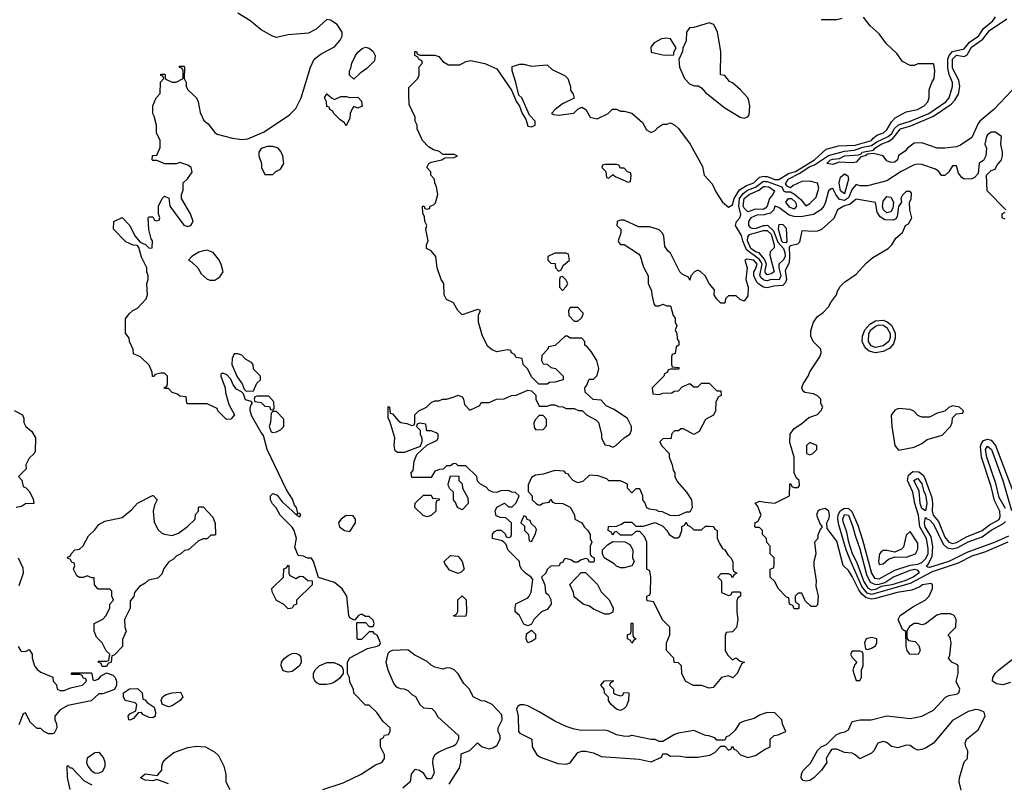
# Model space of a CAD drawing. Header units: inches. Extents: x 2789275 to 2951659, y 860290 to 1033804.
# Tile 209 of 256: x 2916140 to 2921237, y 921962 to 925915. Entities that reach past the tile are written whole.
import ezdxf

# ---------------------------------------------------------------- set-up
doc = ezdxf.new("R2010")
doc.units = ezdxf.units.IN
doc.header["$MEASUREMENT"] = 0
doc.layers.add('C9912', color=7, linetype='Continuous')
doc.layers.add('C9922', color=7, linetype='Continuous')

msp = doc.modelspace()

# ---------------------------------------------------------------- linework, layer by layer
at = {"layer": 'C9912', "color": 2}
for points, elevation in [([(2917710, 921930.4), (2917814.9, 921965.1), (2917908.7, 922010), (2917982.7, 922057.3), (2918015.3, 922070), (2918028, 922090), (2918028, 922110), (2918008, 922150), (2918008, 922190), (2918022, 922198), (2918028.4, 922211.6), (2918050, 922214), (2918058, 922230), (2918058, 922250), (2918021.2, 922281.2), (2917988.4, 922328.4), (2917950, 922366), (2917930, 922366), (2917870, 922428), (2917868.7, 922450), (2917850, 922486), (2917848, 922510), (2917838, 922530), (2917838, 922590), (2917848.9, 922611.1), (2917940.4, 922659.6), (2917990, 922671.3), (2918002, 922678), (2918008.7, 922690), (2917990, 922728.7), (2917976.4, 922736.4), (2917970, 922746), (2917950, 922746), (2917910, 922706), (2917890, 922706), (2917888, 922710), (2917886, 922794), (2917930, 922794), (2917950, 922774), (2917970, 922774), (2917975.3, 922790), (2917970, 922806), (2917950, 922826), (2917930, 922826), (2917910, 922838), (2917894, 922830), (2917874, 922806), (2917850, 922818), (2917844, 922830), (2917833.2, 922930), (2917810, 922968.7), (2917770, 923002), (2917687.3, 923027.3), (2917662, 923110), (2917650, 923128), (2917630, 923128), (2917610, 923138), (2917582, 923142), (2917564.7, 923184.7), (2917573.2, 923230), (2917561.2, 923270), (2917550, 923288.7), (2917488, 923350), (2917468.4, 923388.4), (2917448.7, 923408.7), (2917438, 923430), (2917438, 923450), (2917450, 923462), (2917473.7, 923453.7), (2917499.8, 923419.8), (2917550, 923372), (2917570, 923354), (2917578, 923358), (2917574, 923350), (2917590, 923342), (2917595.3, 923350), (2917590, 923358), (2917580.4, 923360.4), (2917573.2, 923390), (2917562.7, 923402.7), (2917553.1, 923433.1), (2917522, 923482), (2917421.2, 923690), (2917403.1, 923763.1), (2917390, 923778), (2917342.5, 923862.5), (2917333.2, 923890), (2917334, 923906), (2917338, 923922), (2917346, 923930), (2917338, 923938), (2917310, 923948), (2917298, 923978), (2917288.7, 923988.7), (2917262, 924002), (2917244.7, 924024.7), (2917234, 924054), (2917210, 924078), (2917190, 924086), (2917182, 924078), (2917182, 924070), (2917204.7, 924010), (2917205.4, 923985.4), (2917223.6, 923923.6), (2917252, 923870), (2917232.7, 923847.3), (2917210, 923846), (2917166, 923890), (2917162, 923902), (2917110, 923926), (2917010, 923926), (2917006, 923930), (2917002, 923962), (2916970, 923966), (2916956.4, 923976.4), (2916930, 923986), (2916910, 924006), (2916890, 924006), (2916888, 924010), (2916902, 924018), (2916906, 924030), (2916906, 924070), (2916890, 924086), (2916870, 924086), (2916842, 924078), (2916832.7, 924067.3), (2916827.3, 924067.3), (2916826, 924090), (2916810, 924126), (2916766, 924170), (2916730, 924186), (2916727.3, 924207.3), (2916708.4, 924248.4), (2916707.3, 924267.3), (2916687.3, 924292.7), (2916687.3, 924367.3), (2916707.3, 924392.7), (2916726, 924410), (2916750, 924422), (2916795.3, 924470), (2916802, 924490), (2916798, 924550), (2916806, 924570), (2916806, 924590), (2916798, 924610), (2916798, 924630), (2916770, 924686), (2916756.4, 924736.4), (2916750, 924746), (2916728.4, 924748.4), (2916690, 924766), (2916626, 924830), (2916628, 924870), (2916670, 924891), (2916710.5, 924850.5), (2916736.9, 924796.9), (2916763.6, 924763.6), (2916791.3, 924751.3), (2916810, 924732), (2916826, 924734), (2916828, 924770), (2916821.2, 924781.2), (2916809.1, 924829.1), (2916806, 924890), (2916810, 924894), (2916830, 924894), (2916838, 924878), (2916850, 924874), (2916862, 924878), (2916866, 924890), (2916858, 924910), (2916858, 924950), (2916878, 924990), (2916890, 925002), (2916911.6, 924991.6), (2916918, 924950), (2916990, 924851.3), (2917010, 924844.7), (2917026, 924850), (2917039, 924870), (2917024, 924910), (2916978, 924990), (2916978, 925010), (2916987.3, 925032.7), (2916986, 925070), (2917008.4, 925091.6), (2917033.6, 925126.4), (2917028, 925150), (2917010, 925162), (2916970, 925175.3), (2916950, 925168.7), (2916891.6, 925168.4), (2916850, 925186), (2916830, 925186), (2916826, 925190), (2916827.3, 925212.7), (2916850, 925214), (2916867.3, 925252.7), (2916868, 925290), (2916848, 925330), (2916848, 925370), (2916836.4, 925416.4), (2916828.7, 925430), (2916828.7, 925470), (2916846, 925510), (2916867.3, 925532.7), (2916868.9, 925591.1), (2916886, 925610), (2916882, 925622), (2916870, 925626), (2916870, 925634), (2916890, 925634), (2916894, 925630), (2916894, 925610), (2916903.6, 925603.6), (2916930, 925592), (2916950, 925592), (2916986, 925610), (2916986, 925650), (2916982, 925662), (2916966, 925670), (2916970, 925674), (2916990, 925674), (2916994, 925670), (2916992, 925610), (2917002, 925590), (2917002, 925570), (2917012, 925550), (2917056, 925510), (2917064.7, 925490), (2917074.4, 925434.4), (2917093.7, 925393.7), (2917115.9, 925375.9), (2917150.6, 925330.6), (2917163, 925323), (2917242.3, 925302.3), (2917290, 925295.5), (2917322, 925298), (2917405.6, 925334.4), (2917536.6, 925423.4), (2917570, 925456), (2917597, 925510), (2917645.2, 925670), (2917665.2, 925710), (2917701.2, 925738.8), (2917770, 925774.8), (2917799, 925810), (2917809, 925830), (2917809, 925850), (2917784, 925890), (2917750, 925912.7), (2917730, 925916), (2917674.4, 925865.6), (2917634.9, 925845.1), (2917530, 925836), (2917470, 925822.7), (2917449.5, 925829.5), (2917390, 925862.7), (2917331.5, 925911.5), (2917269.7, 925949.7)], 14), ([(2920000, 924529), (2919990, 924531.1), (2919966.2, 924546.2), (2919956.3, 924556.3), (2919940.5, 924590), (2919940.7, 924610), (2919950, 924624), (2919957.2, 924650), (2919940.5, 924670), (2919903.8, 924676.2), (2919894, 924670), (2919906.8, 924630), (2919898.8, 924570), (2919911, 924530), (2919910, 924486), (2919890, 924458), (2919870, 924466), (2919850, 924486), (2919810, 924486), (2919794, 924470), (2919790, 924448), (2919770, 924448), (2919748, 924470), (2919735.3, 924490), (2919736.4, 924516.4), (2919709.1, 924549.1), (2919688.4, 924588.4), (2919666, 924610), (2919650, 924618), (2919634, 924610), (2919614, 924590), (2919610, 924566), (2919602, 924582), (2919570, 924598), (2919558, 924610), (2919510, 924706), (2919496.4, 924716.4), (2919480.4, 924740.4), (2919474.6, 924794.6), (2919468, 924810), (2919450, 924828), (2919403.1, 924843.1), (2919343.1, 924843.1), (2919270, 924878), (2919250, 924878), (2919234, 924870), (2919232, 924850), (2919252, 924830), (2919252, 924810), (2919238, 924770), (2919241, 924761), (2919250, 924752), (2919270, 924752), (2919343.6, 924703.6), (2919352.7, 924692.7), (2919370, 924634), (2919394, 924590), (2919394, 924550), (2919411.6, 924511.6), (2919412, 924490), (2919423.6, 924443.6), (2919430, 924434), (2919450, 924434), (2919470, 924442), (2919490, 924434), (2919510, 924434), (2919523.6, 924383.6), (2919534, 924370), (2919534, 924350), (2919542, 924330), (2919534, 924310), (2919542, 924290), (2919543.6, 924263.6), (2919552, 924250), (2919552, 924230), (2919538, 924222), (2919532.7, 924187.3), (2919518, 924182), (2919514, 924170), (2919514, 924130), (2919518, 924118), (2919550, 924114), (2919554, 924110), (2919550, 924106), (2919510, 924106), (2919498, 924102), (2919494, 924090), (2919478, 924082), (2919474, 924070), (2919414, 924010), (2919418, 923978), (2919450, 923974), (2919470, 923982), (2919516.4, 923983.6), (2919528.4, 923991.6), (2919550, 923994), (2919570, 924014), (2919610, 924032), (2919630, 924014), (2919650, 924014), (2919670, 924034), (2919710, 924034), (2919750, 923994), (2919770, 923994), (2919772, 923970), (2919758, 923962), (2919743.6, 923936.4), (2919742, 923890), (2919731.6, 923868.4), (2919690, 923846), (2919656.9, 923783.1), (2919630, 923768), (2919576.4, 923796.4), (2919563.6, 923796.4), (2919550, 923786), (2919530, 923786), (2919514, 923770), (2919512.7, 923747.3), (2919470, 923746), (2919454, 923730), (2919462, 923710), (2919502, 923670), (2919502, 923650), (2919518, 923610), (2919522.8, 923582.8), (2919531, 923570), (2919531.3, 923550), (2919543.6, 923523.6), (2919591.3, 923470), (2919618, 923430), (2919622, 923390), (2919610, 923366), (2919590, 923366), (2919552, 923348), (2919530, 923346), (2919508.4, 923348.4), (2919467.3, 923367.3), (2919448.4, 923368.4), (2919436.4, 923376.4), (2919400.4, 923380.4), (2919387.3, 923387.3), (2919376.4, 923416.4), (2919366, 923430), (2919366, 923450), (2919350, 923486), (2919330, 923486), (2919310, 923466), (2919286, 923490), (2919286, 923510), (2919276.4, 923516.4), (2919250, 923528), (2919190, 923528.7), (2919179, 923539), (2919134.6, 923554.6), (2919090, 923558), (2919055.3, 923524.7), (2919030, 923518), (2919006, 923530), (2918986, 923550), (2918982, 923562), (2918970, 923566), (2918958, 923578), (2918910, 923582), (2918850, 923562), (2918810, 923558), (2918790, 923546), (2918772.7, 923507.3), (2918772.7, 923472.7), (2918794, 923450), (2918794, 923430), (2918814, 923410), (2918823.6, 923403.6), (2918836.4, 923403.6), (2918848.4, 923411.6), (2918882, 923418), (2918890, 923432), (2918898, 923418), (2918912.7, 923412.7), (2918951.1, 923411.1), (2918990, 923392), (2919011.6, 923351.6), (2919014, 923330), (2919051.1, 923311.1), (2919062, 923290), (2919082, 923270), (2919094, 923250), (2919094, 923230), (2919102, 923210), (2919094, 923190), (2919094, 923150), (2919098, 923138), (2919114, 923130), (2919114, 923110), (2919110, 923106), (2919090, 923106), (2919082, 923122), (2919070, 923126), (2919043.6, 923116.4), (2919030, 923106), (2919010, 923106), (2918996.4, 923116.4), (2918970, 923126), (2918958, 923122), (2918952.7, 923107.3), (2918938, 923102), (2918932.7, 923087.3), (2918890, 923086), (2918871.6, 923068.4), (2918864.7, 923050), (2918842, 923030), (2918858, 922990), (2918862, 922950), (2918876.9, 922936.9), (2918890, 922914), (2918891.3, 922890), (2918870, 922862), (2918842, 922850), (2918802, 922810), (2918790, 922786), (2918779.6, 922780.4), (2918770, 922778), (2918750, 922786), (2918728, 922830), (2918706, 922850), (2918706, 922870), (2918708.9, 922891.1), (2918770, 922922), (2918778, 922930), (2918788.4, 922951.6), (2918796.4, 923016.4), (2918788, 923030), (2918758, 923050), (2918738, 923070), (2918728.7, 923090), (2918728, 923110), (2918668, 923170), (2918658, 923198), (2918648.4, 923208.4), (2918638, 923218), (2918588, 923230), (2918588.4, 923251.6), (2918596.4, 923263.6), (2918612.7, 923272.7), (2918632.7, 923272.7), (2918652.7, 923252.7), (2918658, 923238), (2918670, 923234), (2918682, 923238), (2918686, 923250), (2918686, 923310), (2918656.4, 923336.4), (2918630, 923338), (2918607.3, 923347.3), (2918602, 923370), (2918610, 923392), (2918650, 923412), (2918670, 923394), (2918690, 923394), (2918710, 923414), (2918726, 923450), (2918707.3, 923467.3), (2918688.4, 923468.4), (2918670, 923478), (2918630, 923475.3), (2918610, 923468), (2918588.9, 923468.9), (2918570, 923478), (2918554.6, 923494.6), (2918526, 923510), (2918510, 923526), (2918506, 923550), (2918450, 923606), (2918410, 923606), (2918398, 923618), (2918383.6, 923616.4), (2918370, 923606), (2918350, 923606), (2918332, 923588), (2918312.7, 923587.3), (2918290, 923578), (2918270, 923546), (2918170, 923546), (2918166, 923570), (2918178, 923582), (2918182, 923630), (2918196.4, 923663.6), (2918247.3, 923712.7), (2918302, 923738), (2918306, 923750), (2918306, 923770), (2918296.4, 923776.4), (2918270, 923786), (2918247.3, 923787.3), (2918242, 923822), (2918210, 923826), (2918198, 923822), (2918194, 923810), (2918214, 923790), (2918214, 923770), (2918222, 923750), (2918222, 923730), (2918214, 923706), (2918130, 923674), (2918095.3, 923675.3), (2918084, 923684), (2918079, 923710), (2918082, 923750), (2918056.4, 923836.4), (2918047.3, 923852.7), (2918047.3, 923912.7), (2918054, 923910), (2918058, 923878), (2918070, 923874), (2918099.6, 923839.6), (2918114, 923830), (2918144.7, 923824.7), (2918170, 923814), (2918182, 923818), (2918186, 923830), (2918186, 923870), (2918206, 923890), (2918246, 923910), (2918270, 923934), (2918290, 923942), (2918310, 923942), (2918328.9, 923951.1), (2918350, 923951.3), (2918390, 923962), (2918410, 923971.3), (2918430, 923962), (2918438, 923950), (2918443.6, 923923.6), (2918470, 923894), (2918522, 923918), (2918530, 923934), (2918570, 923934), (2918608.9, 923951.1), (2918648.4, 923951.6), (2918686, 923970), (2918710, 923972), (2918770, 923998), (2918790, 923994), (2918811.6, 923971.6), (2918812, 923950), (2918830, 923914), (2918870, 923914), (2918890, 923922), (2918910, 923922), (2918930, 923912), (2918951.1, 923911.1), (2918970, 923902), (2919010, 923902), (2919032.7, 923892.7), (2919051.6, 923891.6), (2919074, 923870), (2919123.5, 923843.5), (2919136, 923830), (2919151.3, 923770), (2919152, 923750), (2919170, 923714), (2919191.6, 923711.6), (2919210, 923702), (2919226, 923710), (2919268.9, 923751.1), (2919298, 923770), (2919308, 923790), (2919308, 923810), (2919286, 923850), (2919218, 923898), (2919176.4, 923916.4), (2919150, 923946), (2919108.4, 923948.4), (2919067.3, 923987.3), (2919066, 924010), (2919076.4, 924023.6), (2919086, 924050), (2919090, 924054), (2919110, 924054), (2919130, 924074), (2919138, 924110), (2919128, 924150), (2919098, 924198), (2919080.4, 924220.4), (2919066, 924230), (2919066, 924250), (2919050, 924266), (2918990, 924266), (2918976.4, 924276.4), (2918963.6, 924276.4), (2918911.6, 924228.4), (2918878, 924222), (2918874, 924210), (2918843.6, 924176.4), (2918842, 924150), (2918850, 924134), (2918871.6, 924131.6), (2918890, 924114), (2918914, 924110), (2918954, 924070), (2918954, 924050), (2918910, 924038), (2918883.6, 924036.4), (2918870, 924028), (2918828.4, 924028.4), (2918790, 924066), (2918770, 924106), (2918746, 924130), (2918742, 924162), (2918710, 924166), (2918702, 924182), (2918686, 924190), (2918682, 924202), (2918666, 924206), (2918610, 924196), (2918586, 924206), (2918563.7, 924223.7), (2918536.2, 924276.2), (2918516, 924350), (2918514.6, 924385.4), (2918526, 924410), (2918510, 924415.3), (2918430, 924388), (2918409, 924409), (2918386, 924450), (2918350, 924466), (2918338, 924490), (2918335.3, 924550), (2918322, 924570), (2918302, 924630), (2918295.3, 924690), (2918270, 924718), (2918246, 924730), (2918246, 924750), (2918255.3, 924770), (2918242, 924830), (2918248, 924850), (2918238, 924870), (2918236.4, 924896.4), (2918227.3, 924912.7), (2918226, 924950), (2918234, 924950), (2918238, 924938), (2918250, 924934), (2918262, 924938), (2918266, 924950), (2918283.1, 924956.9), (2918293.2, 924966.8), (2918304, 925010), (2918298, 925050), (2918288.7, 925070), (2918288, 925090), (2918268.7, 925110), (2918268, 925128), (2918248, 925150), (2918258, 925170), (2918270, 925178), (2918326, 925190), (2918340.4, 925199.6), (2918390, 925202), (2918406, 925210), (2918390, 925218), (2918330, 925218), (2918312.9, 925232.9), (2918282, 925242), (2918256.4, 925256.4), (2918226, 925290), (2918198, 925350), (2918198, 925370), (2918188, 925390), (2918188, 925410), (2918156.4, 925476.4), (2918154, 925530), (2918155.3, 925564.7), (2918202, 925610), (2918208, 925630), (2918208.4, 925671.6), (2918226, 925690), (2918222, 925702), (2918206, 925710), (2918202, 925722), (2918186, 925730), (2918186, 925750), (2918194, 925750), (2918198, 925738), (2918212, 925732), (2918289.1, 925730.9), (2918310, 925724.7), (2918330, 925698), (2918360.7, 925680.7), (2918418, 925682), (2918450, 925698), (2918475.3, 925704.7), (2918547.7, 925687.7), (2918610, 925661), (2918686, 925550), (2918712, 925490), (2918727.3, 925467.3), (2918741, 925430), (2918759.8, 925399.8), (2918770, 925364.7), (2918790, 925361), (2918808, 925370), (2918808.7, 925390), (2918780.2, 925420.2), (2918739, 925510), (2918724, 925524), (2918709, 925590), (2918688.9, 925651.1), (2918690, 925672), (2918730, 925684.7), (2918750, 925684.7), (2918790, 925674.8), (2918870, 925681), (2918897.3, 925657.3), (2918964, 925624), (2918978, 925610), (2918991, 925570), (2918991.3, 925550), (2919004.7, 925530), (2919011, 925509), (2918950, 925479), (2918912, 925450), (2918894, 925430), (2918903.6, 925423.6), (2918930, 925421), (2919008.7, 925431.3), (2919030, 925452), (2919050, 925462), (2919071.1, 925451.1), (2919094, 925410), (2919130, 925402), (2919186, 925430), (2919208.4, 925451.6), (2919230, 925452), (2919250, 925442), (2919270, 925442), (2919310, 925432), (2919363.6, 925383.6), (2919385.4, 925345.4), (2919410, 925332), (2919430, 925342), (2919443.1, 925356.9), (2919470, 925374), (2919490, 925374), (2919510, 925382), (2919532, 925370), (2919550, 925352), (2919611, 925270), (2919674.9, 925154.9), (2919684, 925110), (2919724.9, 925064.9), (2919744.4, 925024.4), (2919779.1, 924970), (2919810, 924944), (2919830, 924956), (2919839.7, 924990), (2919866.4, 925033.6), (2919902.7, 925057.3), (2919940.5, 925070), (2919970, 925099.7), (2919990, 925104.8), (2920000, 925104.1)], 10), ([(2920000, 924565.8), (2919990, 924567.8), (2919979.1, 924579.1), (2919971.3, 924591.3), (2919983.9, 924650), (2919979.5, 924659.5), (2919970, 924674.5), (2919903.3, 924723.3), (2919883, 924770), (2919877.3, 924797.3), (2919846.6, 924850), (2919851, 924870), (2919868.3, 924890), (2919872.8, 924907.2), (2919862.5, 924950), (2919867.2, 924990), (2919885.4, 925014.6), (2919907.7, 925032.3), (2919950, 925048.4), (2919990, 925078.5), (2920000, 925077.7)], 6), ([(2920000, 924939.5), (2919990, 924932.5), (2919950, 924934.2), (2919930, 924927.2), (2919910, 924921.2), (2919890, 924939.7), (2919886.2, 924950), (2919890, 924990.1), (2919915.8, 925010), (2919967.1, 925032.9), (2919990, 925051.5), (2920000, 925051)], 2), ([(2920000, 924906.9), (2919994.4, 924905.6), (2919956.2, 924903.8), (2919925.7, 924890), (2919912.3, 924870), (2919913.2, 924850), (2919920.8, 924840.8), (2919930, 924835.4), (2919950, 924834.8), (2919990, 924849.5), (2920000, 924850.1)], 6), ([(2920000, 924666.1), (2919996.1, 924676.1), (2919967.6, 924707.6), (2919950, 924713.2), (2919925.4, 924730), (2919908.6, 924770), (2919909.2, 924790.8), (2919917.6, 924802.4), (2919990, 924823.5), (2920000, 924823.9)], 2), ([(2920000, 924606.9), (2919998.6, 924610), (2920000, 924617)], 2), ([(2916111.6, 923891.6), (2916154, 923870), (2916162, 923850), (2916162, 923830), (2916172, 923810), (2916203.6, 923783.6), (2916222, 923750), (2916219.6, 923680.4), (2916212.7, 923667.3), (2916190, 923646), (2916172, 923610), (2916174, 923590), (2916134, 923550), (2916151.6, 923531.6), (2916158, 923498), (2916170, 923494), (2916190, 923474), (2916210, 923434), (2916214, 923410), (2916170, 923408), (2916150, 923395.3), (2916122, 923390)], 14), ([(2920000, 923236), (2919986, 923250), (2919986, 923270), (2919970, 923286), (2919950, 923286), (2919946, 923290), (2919947.3, 923312.7), (2919962, 923318), (2919978, 923350), (2919959, 923399), (2919948, 923412), (2919970, 923422), (2920000, 923418.3)], 10), ([(2916132, 923130), (2916156.9, 923076.9), (2916158, 923050), (2916135.3, 922984.7)], 14), ([(2916132, 922670), (2916144.7, 922650), (2916150, 922644.7), (2916174, 922646), (2916190, 922654), (2916204.7, 922630), (2916204.7, 922610), (2916216, 922570), (2916230, 922551.3), (2916250, 922538), (2916311.3, 922511.3), (2916314, 922490), (2916331.6, 922471.6), (2916334, 922450), (2916350, 922442), (2916370, 922442), (2916403.1, 922456.9), (2916466, 922470), (2916486, 922490), (2916482, 922502), (2916470, 922506), (2916462, 922522), (2916450, 922526), (2916410, 922526), (2916406, 922530), (2916410, 922534), (2916510, 922534), (2916514, 922530), (2916518, 922498), (2916530, 922494), (2916550, 922502), (2916561.2, 922518.8), (2916590, 922534), (2916622, 922522), (2916634, 922510), (2916642, 922490), (2916642, 922470), (2916631.6, 922448.4), (2916570, 922426), (2916550, 922426), (2916510.8, 922389.2), (2916390, 922364), (2916350, 922342), (2916322, 922310), (2916322, 922290), (2916331.3, 922270), (2916332, 922250), (2916318, 922222), (2916310, 922218), (2916290, 922218), (2916266, 922230), (2916250, 922246), (2916230, 922246), (2916196.4, 922276.4), (2916170, 922326), (2916158, 922322), (2916135.3, 922264.7)], 14), ([(2918363, 921957), (2918417.7, 922042.3), (2918423.7, 922070), (2918425.2, 922114.8), (2918470, 922131.3), (2918510, 922172), (2918534, 922150), (2918570, 922141), (2918590, 922146), (2918610, 922158), (2918628, 922190), (2918627.3, 922207.3), (2918618, 922230), (2918618, 922250), (2918638, 922290), (2918636.4, 922316.4), (2918586, 922370), (2918550, 922388), (2918530, 922388.7), (2918488, 922410), (2918468.7, 922450), (2918439.3, 922479.3), (2918410, 922529.2), (2918390, 922549.4), (2918370, 922558), (2918350, 922559.3), (2918330, 922553.2), (2918290, 922564), (2918270, 922574), (2918250, 922592.7), (2918185.1, 922625.1), (2918150, 922653.2), (2918070.8, 922649.2), (2918056, 922644), (2918046, 922634), (2918036, 922590), (2918046, 922550), (2918076.9, 922476.9), (2918090, 922462), (2918110, 922452), (2918131.1, 922451.1), (2918150, 922442), (2918170, 922422), (2918190, 922412), (2918212, 922370), (2918230, 922352), (2918274, 922350), (2918290, 922334), (2918305.4, 922305.4), (2918412, 922210), (2918411.3, 922190), (2918397.3, 922162.7), (2918386.4, 922153.6), (2918350, 922142.7), (2918310, 922123.7), (2918290, 922109), (2918279.1, 922090), (2918277.3, 922070), (2918285.4, 922014.6), (2918270, 921986), (2918250, 921986), (2918233.2, 922013.2), (2918210, 922029), (2918190, 922033.2), (2918182, 922030), (2918166, 922010), (2918162, 921970), (2918123.5, 921936.5)], 14), ([(2920000, 922324.5), (2919970, 922314), (2919942.8, 922297.2), (2919890, 922284), (2919867.3, 922272.7), (2919843.6, 922236.4), (2919812.7, 922207.3), (2919798, 922202), (2919790, 922186), (2919750, 922186), (2919738, 922198), (2919708.4, 922208.4), (2919690, 922208.7), (2919630, 922236), (2919550, 922222), (2919530, 922215.3), (2919470, 922178), (2919450, 922178), (2919430, 922188), (2919410, 922188), (2919310, 922208.7), (2919290, 922204), (2919265.6, 922205.6), (2919230, 922213.2), (2919190, 922232.7), (2919170, 922237.2), (2919050, 922235.3), (2919010, 922242.7), (2918970, 922256), (2918910, 922284.5), (2918830, 922332.7), (2918770, 922362.7), (2918750, 922369), (2918731.3, 922368.7), (2918719.6, 922360.4), (2918712, 922348), (2918721, 922310), (2918722, 922230), (2918730, 922222), (2918791.1, 922191.1), (2918794, 922150), (2918817.1, 922110), (2918836.5, 922096.5), (2918925.3, 922065.3), (2918970, 922061.3), (2918990, 922068.7), (2919030, 922122), (2919050, 922128.2), (2919070, 922128.4), (2919110, 922119.3), (2919150, 922100.5), (2919347.3, 922087.3), (2919410, 922074), (2919462, 922098), (2919470, 922114), (2919490, 922114), (2919510, 922102), (2919550, 922104.7), (2919590, 922098), (2919650, 922098), (2919712.7, 922107.3), (2919739.3, 922120.7), (2919770, 922154), (2919790, 922154), (2919810, 922134), (2919822, 922138), (2919830, 922154), (2919838, 922138), (2919850, 922134), (2919872, 922110), (2919910, 922096), (2919950, 922106), (2919990, 922134), (2920000, 922138.4)], 14), ([(2916910, 921959.5), (2916850, 921982), (2916830, 921975.3), (2916790, 921979), (2916766, 921990), (2916790, 922011), (2916850, 922002), (2916854.6, 922005.4), (2916875.3, 922030), (2916875.3, 922050), (2916882, 922070), (2916899, 922090), (2916938, 922122), (2917010, 922147.3), (2917054.4, 922154.4), (2917102, 922150), (2917150, 922122.8), (2917170, 922106), (2917196.3, 922050), (2917207.7, 922010), (2917208, 921970), (2917227.3, 921930)], 14), ([(2916402, 921930), (2916387.3, 921992.7), (2916386, 922050), (2916390, 922054), (2916402, 922042), (2916410, 922042), (2916474.2, 921974.2), (2916514.4, 921954.4)], 14)]:
    msp.add_lwpolyline(points, dxfattribs=dict(at, elevation=elevation))
for points, elevation in [([(2919710, 925899), (2919630, 925875.3), (2919607.3, 925872.7), (2919592, 925850), (2919590, 925806), (2919572.7, 925767.3), (2919572, 925750), (2919551.6, 925708.4), (2919556, 925670), (2919582, 925610), (2919610, 925582), (2919632.7, 925572.7), (2919652, 925572), (2919670, 925562), (2919690, 925538), (2919790, 925458.8), (2919870, 925411.3), (2919890, 925404.7), (2919910, 925412), (2919917.2, 925422.8), (2919919.3, 925470), (2919914.8, 925494.8), (2919909, 925510), (2919872.1, 925552.1), (2919830, 925588), (2919815.3, 925595.3), (2919790, 925626), (2919768, 925630), (2919769.2, 925750), (2919752.7, 925850), (2919734, 925890)], 14), ([(2919490, 925819), (2919463.5, 925816.5), (2919424, 925796), (2919406.8, 925773.2), (2919410, 925746.8), (2919470, 925733.4), (2919510, 925731.3), (2919527.3, 925732.7), (2919527.3, 925747.3), (2919538, 925770), (2919510, 925815.3)], 14), ([(2917870, 925608), (2917848.4, 925628.4), (2917848, 925650), (2917855.3, 925664.7), (2917859, 925690), (2917878, 925730), (2917890, 925746.8), (2917913.8, 925766.2), (2917930, 925772.7), (2917950, 925767.7), (2917970.3, 925750.3), (2917980.7, 925730), (2917977.3, 925702.7), (2917938, 925662), (2917902, 925638)], 10), ([(2917770, 925502), (2917803.1, 925516.9), (2917830, 925518), (2917850, 925512), (2917890, 925514), (2917910, 925494), (2917912.7, 925467.3), (2917890, 925458), (2917870, 925466), (2917863.6, 925456.4), (2917851.3, 925430), (2917850, 925406), (2917830, 925366), (2917822, 925382), (2917798, 925398), (2917766, 925430), (2917762, 925442), (2917746, 925450), (2917742, 925462), (2917730, 925466), (2917728, 925490), (2917718, 925510), (2917730, 925532), (2917754, 925510)], 10), ([(2917450, 925259), (2917422, 925258), (2917391.1, 925248.9), (2917378, 925230), (2917378, 925210), (2917392, 925170), (2917392, 925150), (2917410, 925114), (2917450, 925114), (2917466, 925130), (2917490, 925142), (2917508, 925170), (2917502, 925210), (2917492.9, 925232.9), (2917478, 925250)], 14), ([(2919230, 925166), (2919170, 925166), (2919158, 925162), (2919154, 925150), (2919174, 925130), (2919178, 925098), (2919190, 925094), (2919210, 925114), (2919223.6, 925103.6), (2919290, 925074), (2919302, 925078), (2919306, 925110), (2919302, 925122), (2919287.3, 925127.3), (2919270, 925146), (2919250, 925146), (2919242, 925162)], 10), ([(2917110, 924721.2), (2917090, 924719.3), (2917068, 924712), (2917032, 924690), (2917014, 924670), (2917030, 924662), (2917062, 924630), (2917079.6, 924599.6), (2917110, 924572), (2917126.4, 924566.4), (2917150, 924566), (2917176.5, 924583.5), (2917193.2, 924610), (2917184, 924650), (2917170, 924675.3), (2917142, 924710)], 14), ([(2918967.3, 924707.3), (2918910, 924706), (2918874, 924690), (2918874, 924670), (2918890, 924654), (2918912.7, 924652.7), (2918914, 924630), (2918930, 924614), (2918942, 924618), (2918955.3, 924644.7), (2918986, 924670), (2918982, 924702)], 10), ([(2918950, 924586), (2918938, 924582), (2918934, 924570), (2918934, 924530), (2918950, 924514), (2918970, 924534), (2918978, 924550), (2918970, 924566)], 10), ([(2919030, 924426), (2918990, 924426), (2918982, 924410), (2918983.6, 924383.6), (2919010, 924354), (2919030, 924354), (2919050, 924374), (2919058, 924390), (2919056.4, 924396.4)], 10), ([(2917270, 924186), (2917250, 924186), (2917239.6, 924160.4), (2917238, 924130), (2917266, 924066), (2917292, 924030), (2917302, 924002), (2917312, 923992), (2917350, 923994), (2917367.3, 924032.7), (2917386, 924050), (2917386, 924070), (2917350, 924106), (2917348, 924130), (2917340.4, 924140.4), (2917310, 924158), (2917290, 924178)], 14), ([(2917430, 923966), (2917370, 923966), (2917358, 923962), (2917354, 923950), (2917358, 923938), (2917390, 923934), (2917410, 923914), (2917432.7, 923912.7), (2917438, 923898), (2917450, 923894), (2917458, 923902), (2917456.4, 923936.4)], 14), ([(2917470, 923886), (2917450, 923886), (2917442, 923878), (2917438, 923830), (2917432, 923810), (2917442, 923782), (2917450, 923778), (2917470, 923782), (2917490, 923792), (2917508, 923810), (2917507.3, 923847.3)], 14), ([(2918850, 923866), (2918830, 923866), (2918810, 923846), (2918802, 923830), (2918803.6, 923803.6), (2918812.7, 923792.7), (2918850, 923794), (2918867.3, 923812.7), (2918867.3, 923847.3)], 10), ([(2918430, 923378), (2918406, 923390), (2918396.4, 923416.4), (2918386, 923430), (2918386, 923470), (2918367.3, 923487.3), (2918360.4, 923500.4), (2918358, 923510), (2918370, 923554), (2918412.7, 923552.7), (2918414, 923530), (2918431.6, 923511.6), (2918432, 923490), (2918459.6, 923439.6), (2918462, 923410)], 10), ([(2916930, 923244.7), (2916963.1, 923256.9), (2917009.1, 923290.9), (2917048, 923330), (2917050, 923354), (2917066, 923370), (2917066, 923390), (2917070, 923394), (2917090, 923394), (2917139.6, 923339.6), (2917152.7, 923307.3), (2917154, 923250), (2917150, 923246), (2917130, 923246), (2917110, 923228), (2917090, 923228), (2917063.6, 923216.4), (2917014, 923170), (2916992.7, 923167.3), (2916974, 923150), (2916950, 923138), (2916936.9, 923123.1), (2916911.6, 923108.4), (2916886.4, 923073.6), (2916875.3, 923044.7), (2916856, 923024), (2916806.4, 923013.6), (2916790, 922998), (2916759.6, 922980.4), (2916734, 922950), (2916731.3, 922928.7), (2916712.7, 922907.3), (2916711.6, 922868.4), (2916682, 922810), (2916684.7, 922770), (2916692, 922750), (2916672.7, 922707.3), (2916672, 922670), (2916630, 922626), (2916618, 922622), (2916614, 922590), (2916598, 922582), (2916590, 922566), (2916567.3, 922567.3), (2916562, 922582), (2916546, 922590), (2916550, 922594), (2916590, 922594), (2916602, 922598), (2916606, 922630), (2916587.3, 922647.3), (2916568, 922690), (2916538, 922718), (2916526, 922750), (2916526, 922790), (2916570, 922812), (2916588, 922830), (2916606, 922870), (2916606, 922890), (2916626, 922910), (2916618, 922930), (2916616.4, 922956.4), (2916607.3, 922967.3), (2916547.3, 922967.3), (2916528, 922990), (2916526, 923026), (2916514, 923026), (2916490, 923035.3), (2916470, 923028), (2916450, 923028), (2916436.4, 923036.4), (2916418, 923070), (2916426, 923090), (2916422, 923102), (2916410, 923106), (2916402, 923122), (2916390, 923126), (2916387.3, 923132.7), (2916402, 923138), (2916406, 923150), (2916426, 923170), (2916450, 923174), (2916468.4, 923191.6), (2916496.4, 923243.6), (2916530, 923274), (2916550, 923302), (2916580.4, 923319.6), (2916670, 923338), (2916720.4, 923379.6), (2916750, 923412), (2916828.4, 923451.6), (2916831.6, 923451.6), (2916852, 923430), (2916838, 923402), (2916830.8, 923370), (2916836, 923316), (2916856, 923276), (2916876.9, 923256.9), (2916890, 923251.3)], 14), ([(2918250, 923342), (2918228.4, 923348.4), (2918186, 923390), (2918187.3, 923412.7), (2918230, 923454), (2918270, 923454), (2918278, 923438), (2918310, 923434), (2918314, 923430), (2918298, 923422), (2918294, 923410), (2918294, 923370), (2918270, 923348)], 10), ([(2917830, 923348), (2917804.7, 923330), (2917791.3, 923310), (2917796, 923290), (2917822, 923270), (2917850, 923266), (2917878, 923310), (2917878, 923330), (2917867.3, 923347.3)], 14), ([(2918750, 923346), (2918734, 923310), (2918752.7, 923292.7), (2918754, 923270), (2918774, 923250), (2918778, 923218), (2918790, 923214), (2918810, 923254), (2918815.3, 923275.3), (2918810, 923286), (2918787.3, 923307.3), (2918782, 923322), (2918767.3, 923327.3), (2918762, 923342)], 10), ([(2919630, 923274), (2919670, 923274), (2919690, 923294), (2919710, 923294), (2919730, 923292), (2919738, 923278), (2919751.3, 923270), (2919751.6, 923231.6), (2919763.6, 923203.6), (2919778, 923178), (2919791.3, 923170), (2919805.4, 923145.4), (2919822, 923130), (2919831.3, 923110), (2919832.7, 923072.7), (2919838, 923058), (2919852, 923050), (2919838, 923042), (2919830, 923026), (2919822, 923042), (2919810, 923046), (2919770, 923046), (2919754, 923030), (2919774, 923010), (2919774, 922950), (2919810, 922934), (2919822, 922938), (2919830, 922954), (2919870, 922954), (2919872, 922950), (2919872, 922930), (2919858, 922922), (2919852.7, 922907.3), (2919852, 922850), (2919858, 922810), (2919851.1, 922768.9), (2919830, 922746), (2919798, 922742), (2919792.7, 922727.3), (2919792, 922650), (2919805.4, 922625.4), (2919830, 922602), (2919850, 922612), (2919870, 922594), (2919892, 922590), (2919878, 922582), (2919854, 922530), (2919832.7, 922507.3), (2919810, 922518), (2919774, 922510), (2919730, 922458), (2919710, 922455.3), (2919670, 922468.7), (2919628.9, 922468.9), (2919588.9, 922488.9), (2919568.4, 922528.4), (2919566, 922570), (2919550, 922586), (2919528, 922588), (2919526, 922610), (2919488, 922650), (2919488, 922690), (2919506, 922730), (2919506, 922770), (2919470, 922806), (2919422, 922902), (2919390, 922906), (2919386, 922910), (2919386, 922930), (2919402, 922938), (2919406, 922950), (2919408, 923030), (2919402, 923062), (2919386, 923070), (2919386, 923210), (2919376.4, 923236.4), (2919350, 923266), (2919330, 923266), (2919310, 923246), (2919250, 923246), (2919230, 923266), (2919218, 923262), (2919210, 923246), (2919202, 923262), (2919186, 923270), (2919188.4, 923291.6), (2919230, 923294), (2919256.4, 923303.6), (2919270, 923314), (2919310, 923314), (2919330, 923294), (2919370, 923294), (2919430, 923312), (2919470, 923294), (2919491, 923271), (2919502, 923250), (2919530, 923232), (2919547.3, 923232.7), (2919558, 923242), (2919568, 923270), (2919568.4, 923291.6), (2919582, 923298), (2919590, 923314), (2919598, 923298), (2919610, 923294)], 10), ([(2919250, 923078), (2919230, 923086), (2919218, 923098), (2919166, 923130), (2919158, 923150), (2919158, 923170), (2919183.1, 923196.9), (2919210, 923214), (2919272.7, 923212.7), (2919298, 923198), (2919314, 923170), (2919312, 923130), (2919322, 923110), (2919310, 923088), (2919270, 923078)], 10), ([(2918410, 923048.7), (2918364.7, 923064.7), (2918340.4, 923100.4), (2918338, 923110), (2918370, 923141), (2918410, 923138), (2918430.7, 923110.7), (2918442, 923070), (2918425.4, 923054.6)], 10), ([(2917570, 923022), (2917590, 923034), (2917607.3, 923032.7), (2917632.7, 923012.7), (2917654, 923010), (2917654, 922990), (2917574, 922910), (2917574, 922890), (2917558, 922882), (2917550, 922868), (2917530, 922866), (2917506, 922890), (2917468.9, 922908.9), (2917447.3, 922952.7), (2917446, 922970), (2917506, 923030), (2917508.4, 923071.6), (2917522, 923078), (2917530, 923092), (2917534, 923090), (2917534, 923050), (2917538, 923038)], 14), ([(2919170, 922838), (2919110, 922864), (2919090, 922879), (2919058, 922890), (2919010, 922928), (2919008, 922950), (2918988.4, 922991.6), (2919047.3, 923052.7), (2919070, 923054), (2919131.1, 922991.1), (2919150, 922954), (2919190, 922914), (2919212, 922870), (2919210, 922848), (2919190, 922838)], 10), ([(2918390, 922826), (2918388, 922830), (2918402, 922838), (2918408, 922852), (2918408.4, 922911.6), (2918430, 922932), (2918451.1, 922911.1), (2918454, 922850), (2918450, 922828)], 10), ([(2918770, 922689), (2918762, 922710), (2918764.7, 922735.3), (2918790, 922754), (2918810, 922734), (2918811, 922710), (2918790, 922695.3)], 10), ([(2919310, 922688), (2919302, 922702), (2919286, 922710), (2919286, 922730), (2919302, 922738), (2919306, 922750), (2919306, 922790), (2919310, 922792), (2919314, 922790), (2919314, 922730), (2919318, 922718), (2919332, 922710), (2919318, 922702)], 10), ([(2917530, 922536.9), (2917504.7, 922544.7), (2917493.6, 922570), (2917496.2, 922590), (2917510, 922607.7), (2917530, 922623), (2917550, 922633.4), (2917570, 922635.5), (2917586.4, 922626.4), (2917595.3, 922615.3), (2917597.1, 922590), (2917588, 922570), (2917550, 922540.5)], 14), ([(2917727, 922473), (2917694.3, 922474.3), (2917680.4, 922480.4), (2917669.7, 922489.7), (2917661.3, 922510), (2917661.3, 922530), (2917669.7, 922550.3), (2917689.7, 922570.3), (2917730, 922587.4), (2917767, 922587), (2917795.9, 922575.9), (2917807.3, 922567.3), (2917814, 922550), (2917814, 922530), (2917795.9, 922504.1), (2917770, 922485.2), (2917750, 922476.2)], 14), ([(2919250, 922414), (2919262, 922418), (2919268.4, 922431.6), (2919294, 922430), (2919292, 922390), (2919279.8, 922360.2), (2919270, 922348.7), (2919250, 922339), (2919230, 922345.2), (2919202, 922370), (2919188.7, 922390), (2919188, 922408), (2919168.4, 922428.4), (2919166, 922450), (2919148, 922470), (2919167.3, 922492.7), (2919210, 922494), (2919214, 922490), (2919198, 922482), (2919194, 922470), (2919214, 922450), (2919214, 922430), (2919223.6, 922423.6)], 10), ([(2916830, 922301.2), (2916810, 922302.7), (2916778, 922318), (2916770, 922328), (2916752.7, 922327.3), (2916730, 922298), (2916710, 922288.7), (2916706, 922290), (2916702, 922310), (2916710, 922322), (2916742, 922338), (2916746, 922370), (2916738, 922378), (2916686, 922390), (2916678, 922410), (2916678, 922430), (2916708.4, 922451.6), (2916750, 922452), (2916774, 922430), (2916778, 922398), (2916790, 922394), (2916800.7, 922380.7), (2916835.5, 922355.5), (2916842.8, 922330), (2916841, 922310)], 14), ([(2916910, 922358), (2916879, 922370), (2916872.7, 922390), (2916879, 922410), (2916898.4, 922421.6), (2916929.5, 922430.5), (2916973.2, 922433.2), (2916984.7, 922410), (2916971.3, 922390), (2916930, 922362.7)], 14), ([(2916550, 922120.7), (2916530, 922119.6), (2916490, 922092.3), (2916486, 922070), (2916493, 922050), (2916510, 922028.4), (2916530, 922016.4), (2916550, 922014.9), (2916570, 922025.5), (2916582.9, 922050), (2916582.9, 922070), (2916574.9, 922094.9), (2916556.4, 922116.4)], 18)]:
    msp.add_lwpolyline(points, close=True, dxfattribs=dict(at, elevation=elevation))
at = {"layer": 'C9922', "color": 2}
for points, elevation in [([(2920000, 925077.7), (2920010, 925076.8), (2920084.9, 925050), (2920094.9, 925030), (2920104.2, 925024.2), (2920130, 925023.5), (2920151.3, 925011.3), (2920184.8, 924984.8), (2920210, 924950.7), (2920230, 924962.8), (2920263.7, 924996.3), (2920276.6, 925043.4), (2920269.6, 925069.6), (2920230, 925079), (2920190, 925077), (2920144, 925056), (2920130, 925045.1), (2920113.3, 925053.3), (2920104.9, 925064.9), (2920117.7, 925090), (2920179.6, 925120.4), (2920227.1, 925152.9), (2920255.4, 925164.6), (2920327.1, 925212.9), (2920410, 925234.6), (2920460.8, 925239.2), (2920505.4, 925254.6), (2920550, 925263.1), (2920577.9, 925282.1), (2920636.8, 925310), (2920654.6, 925325.4), (2920668.6, 925351.4), (2920689, 925371), (2920750.4, 925389.6), (2920846, 925430), (2920934.8, 925490), (2920951.6, 925510), (2920968.6, 925570), (2920968.4, 925590), (2920951.1, 925631.1), (2920945.2, 925665.2), (2920945.5, 925710), (2920952.7, 925730), (2920970, 925750.2), (2921030, 925764.9), (2921058.7, 925801.3), (2921103.5, 925830), (2921130.5, 925869.5), (2921178.4, 925910), (2921191.8, 925930)], 6), ([(2920000, 925104.1), (2920010, 925103.5), (2920050, 925087), (2920070, 925087.9), (2920120.9, 925119.1), (2920157.2, 925130), (2920254.5, 925190), (2920315.9, 925244.1), (2920378.3, 925261.7), (2920465.5, 925265.5), (2920549.5, 925290), (2920557.8, 925302.2), (2920581.5, 925318.5), (2920612.7, 925330), (2920630, 925344.9), (2920652.9, 925387.1), (2920672.9, 925407.1), (2920730, 925438), (2920788, 925450), (2920822, 925470), (2920842, 925490), (2920848.7, 925510), (2920848.7, 925551.3), (2920862, 925590), (2920874, 925610), (2920878, 925650), (2920874.6, 925674.6), (2920870, 925686), (2920790, 925686), (2920770, 925678), (2920750, 925678), (2920710, 925698), (2920680.4, 925740.4), (2920628, 925790), (2920590, 925842), (2920543.7, 925883.7), (2920509, 925929)], 10), ([(2920398, 925922), (2920370, 925914), (2920290, 925915.3)], 10), ([(2921277.3, 925550), (2921182.8, 925450), (2921110.3, 925389.7), (2921101.5, 925378.5), (2921070, 925305.1), (2921010, 925265.6), (2920990, 925257.6), (2920929.6, 925249.6), (2920889.5, 925249.5), (2920810, 925278.4), (2920770, 925275.1), (2920736.3, 925250), (2920724.7, 925235.3), (2920690, 925212), (2920684.9, 925190), (2920670, 925177), (2920650, 925176.2), (2920630, 925185.1), (2920610, 925211.1), (2920558, 925222), (2920530, 925219.6), (2920518, 925210), (2920494.7, 925205.3), (2920470, 925178), (2920450, 925174.2), (2920382.8, 925177.2), (2920350, 925165), (2920318, 925170), (2920337, 925190), (2920350, 925193.8), (2920384, 925196), (2920410, 925210.1), (2920484, 925216), (2920498, 925222), (2920501.6, 925230), (2920560.4, 925239.6), (2920567.6, 925250), (2920599.1, 925270), (2920636.2, 925283.8), (2920660.3, 925299.7), (2920699.8, 925350), (2920753.9, 925366.1), (2920870, 925415), (2920961.6, 925478.4), (2920980.9, 925499.1), (2921000.4, 925530), (2921006.6, 925570), (2921001.7, 925601.7), (2920970, 925663.7), (2920970, 925711.4), (2920990, 925730.8), (2921030, 925725.4), (2921045.9, 925734.1), (2921067.4, 925772.6), (2921125.7, 925814.3), (2921161.3, 925858.7), (2921250, 925920.2)], 2), ([(2921246, 924930), (2921148, 925030), (2921146, 925110), (2921170, 925134), (2921190, 925142), (2921199, 925161), (2921222, 925190), (2921228.7, 925210), (2921228.7, 925230), (2921219, 925270), (2921222, 925310), (2921192.1, 925332.1), (2921170, 925332.7), (2921150, 925319), (2921144.9, 925310), (2921136, 925270), (2921144.7, 925250), (2921141, 925210), (2921130, 925186), (2921108, 925172), (2921101.4, 925118.6), (2921082.6, 925097.4), (2921069.1, 925090.9), (2921030, 925089.6), (2921017.4, 925097.4), (2921001.1, 925121.1), (2920990, 925158), (2920970, 925158), (2920950, 925128), (2920930, 925108), (2920911.6, 925108.4), (2920898, 925130), (2920881.2, 925141.2), (2920810, 925165.1), (2920786.8, 925166.8), (2920770, 925163.6), (2920703, 925130), (2920630, 925081), (2920530, 925055.8), (2920490, 925054.7), (2920470, 925062), (2920450, 925038.4), (2920430, 924992.1), (2920410, 924979.6), (2920384.6, 924984.6), (2920364.4, 925010), (2920350, 925042), (2920340.9, 925039.1), (2920327.7, 925030), (2920312.4, 924970), (2920303, 924950), (2920287.7, 924930), (2920250, 924906.3), (2920184.6, 924895.4), (2920150, 924895.5), (2920123.5, 924903.5), (2920070, 924942.9), (2920050, 924949.2), (2920043.6, 924930), (2920026.9, 924913.1), (2920000, 924906.9)], 6), ([(2920000, 925051), (2920018.4, 925050), (2920047, 925030), (2920039.6, 925010), (2920021.3, 924990), (2920010.2, 924950), (2920000.3, 924939.7), (2920000, 924939.5)], 2), ([(2920000, 923418.3), (2920050, 923412), (2920126, 923450), (2920127.3, 923512.7), (2920132.7, 923512.7), (2920138, 923498), (2920150, 923494), (2920170, 923494), (2920176.4, 923503.6), (2920175.3, 923530), (2920162, 923542), (2920148.7, 923568.7), (2920148.7, 923650), (2920126.3, 923726.3), (2920129.2, 923770), (2920150, 923798), (2920190, 923824.7), (2920224.7, 923855.3), (2920270, 923872), (2920288, 923890), (2920298, 923910), (2920288.4, 923928.4), (2920288, 923950), (2920270, 923968), (2920250, 923978), (2920204.7, 923984.7), (2920194.6, 923994.6), (2920188.7, 924010), (2920195.3, 924030), (2920222, 924070), (2920230, 924092), (2920282, 924170), (2920288.7, 924190), (2920288, 924210), (2920248.7, 924250), (2920236.4, 924276.4), (2920236.4, 924303.6), (2920249, 924350), (2920270, 924378), (2920300.4, 924399.6), (2920329, 924431), (2920338, 924450), (2920369, 924490), (2920373.2, 924510), (2920386.8, 924533.2), (2920410, 924556), (2920470, 924598), (2920524.1, 924655.9), (2920556.5, 924683.5), (2920635.3, 924730), (2920655.3, 924750), (2920676.4, 924783.6), (2920710, 924814), (2920726, 924850), (2920742, 924858), (2920758, 924890), (2920748, 924930), (2920746, 924970), (2920754.6, 924985.4), (2920756.4, 925016.4), (2920750, 925026), (2920730, 925026), (2920710, 925006), (2920702, 924990), (2920704.7, 924970), (2920690, 924948), (2920683.4, 924896.6), (2920676.3, 924883.7), (2920662.5, 924877.5), (2920618.7, 924878.7), (2920594.1, 924894.1), (2920579.6, 924919.6), (2920570, 924968.7), (2920470, 924986), (2920439.8, 924960.2), (2920407.3, 924950), (2920373, 924930), (2920354.4, 924885.6), (2920290.5, 924829.5), (2920270, 924821.2), (2920250, 924819.3), (2920190, 924822.7), (2920176.5, 924763.5), (2920166.4, 924753.6), (2920130, 924744.2), (2920123.1, 924736.9), (2920126.2, 924690), (2920123, 924657), (2920103.7, 924616.3), (2920110.2, 924570), (2920105.3, 924554.7), (2920090, 924539.8), (2920044.4, 924535.6), (2920010, 924526.9), (2920000, 924529)], 10), ([(2921242, 924882), (2921226, 924890), (2921226, 924910), (2921242, 924918)], 6), ([(2920000, 924850.1), (2920010.7, 924850.7), (2920041.8, 924821.8), (2920064.3, 924764.3), (2920093.9, 924730), (2920101.5, 924710), (2920102.3, 924690), (2920092.6, 924670), (2920071, 924649), (2920069.4, 924630), (2920081.3, 924590), (2920071.6, 924568.4), (2920030, 924569.9), (2920010, 924563.8), (2920000, 924565.8)], 6), ([(2920000, 924823.9), (2920010, 924824.2), (2920030, 924804), (2920046, 924750), (2920046.6, 924733.4), (2920026, 924714), (2920023.2, 924696.8), (2920045.2, 924610), (2920030, 924599.9), (2920010, 924594.2), (2920002.1, 924602.1), (2920000, 924606.9)], 2), ([(2920000, 924617), (2920006.4, 924650), (2920000, 924666.1)], 2), ([(2921254.9, 923210), (2921139.7, 923160.3), (2921070, 923137.5), (2920998.3, 923101.7), (2920863.8, 923056.2), (2920750, 922996.4), (2920550, 922938.9), (2920527.1, 922947.1), (2920500.1, 922980.1), (2920438.6, 923118.6), (2920418.6, 923170), (2920380.5, 923300.5), (2920375.2, 923330), (2920376.7, 923350), (2920387.1, 923372.9), (2920410, 923387.1), (2920430, 923384.3), (2920448.5, 923368.5), (2920478.3, 923298.3), (2920503.1, 923223.1), (2920550.2, 923050), (2920564.8, 923024.8), (2920590, 923021.1), (2920670, 923065.5), (2920750, 923090.9), (2920790, 923096.6), (2920810, 923105.7), (2920830, 923124.5), (2920842.8, 923150), (2920843.9, 923176.1), (2920834.1, 923230), (2920800.8, 923290), (2920792.5, 923350), (2920774.2, 923410), (2920764.1, 923470), (2920737, 923530), (2920742, 923558), (2920763.9, 923576.1), (2920795.1, 923575.1), (2920817, 923557), (2920824.8, 923544.8), (2920861.8, 923441.8), (2920866.4, 923410), (2920864.6, 923370), (2920869.3, 923350), (2920896.8, 923316.8), (2920930, 923236), (2920949.6, 923209.6), (2920970, 923204.2), (2920990, 923209.4), (2921041.9, 923238.1), (2921122, 923270), (2921160.7, 923299.3), (2921210, 923328.3), (2921216.4, 923343.6), (2921213.5, 923370), (2921186.6, 923426.6), (2921170, 923498.4), (2921119.2, 923650), (2921113.7, 923706.3), (2921118.5, 923721.5), (2921130, 923736.2), (2921150, 923743), (2921170, 923737.6), (2921191.6, 923711.6), (2921280.4, 923480.4)], 6), ([(2921244, 923384), (2921210, 923441.6), (2921193.8, 923513.8), (2921146.4, 923650), (2921140.7, 923690), (2921150, 923707), (2921170.9, 923690), (2921230.1, 923530), (2921274.7, 923374.7)], 2), ([(2921013.6, 921926.4), (2921004, 921970), (2921005.2, 921990), (2921030, 922074), (2921046, 922090), (2921048, 922130), (2921038, 922150), (2921035.3, 922170), (2921042, 922190), (2921101.5, 922238.5), (2921138, 922310), (2921132.3, 922330), (2921110, 922340.7), (2921090, 922344.5), (2921050, 922334.5), (2920970, 922287.1), (2920870.4, 922169.6), (2920830, 922144), (2920810, 922137.2), (2920790, 922134), (2920770, 922142), (2920750, 922157.2), (2920730, 922159.3), (2920685.6, 922145.6), (2920653.2, 922153.2), (2920630, 922174), (2920610, 922179), (2920582, 922170), (2920562, 922130), (2920550, 922118), (2920490, 922088), (2920466, 922110), (2920450, 922118), (2920410, 922122), (2920370, 922139.3), (2920350, 922139), (2920343.5, 922136.5), (2920330, 922118), (2920316, 922090), (2920318, 922070), (2920290.7, 922030), (2920250.6, 921990), (2920230, 921977), (2920210, 921972.3), (2920196, 921976), (2920186, 921990), (2920187, 922010), (2920193.8, 922026.2), (2920233.4, 922066.6), (2920270, 922131), (2920290, 922150.8), (2920316.5, 922163.5), (2920367, 922213), (2920390, 922224), (2920412.3, 922227.7), (2920430, 922238), (2920450, 922282), (2920490.9, 922290.9), (2920548.9, 922291.1), (2920630, 922310.7), (2920750, 922297.6), (2920811.2, 922308.8), (2920870, 922340.7), (2920932.1, 922407.9), (2920950, 922416), (2920990, 922422.8), (2921002, 922430), (2921008, 922450), (2920988.7, 922488.7), (2920998, 922530), (2920998, 922570), (2920995.3, 922575.3), (2920966, 922590), (2920948, 922610), (2920955.3, 922624.7), (2920962, 922690), (2920956.4, 922716.4), (2920946, 922730), (2920986, 922770), (2920988.7, 922810), (2920978, 922830), (2920959.3, 922839.3), (2920910, 922839.3), (2920887.9, 922832.1), (2920830, 922788), (2920810, 922782), (2920790, 922788.7), (2920770, 922788.7), (2920746, 922774), (2920732, 922750), (2920732.7, 922712.7), (2920742, 922702), (2920776, 922696), (2920795.3, 922675.3), (2920802, 922650), (2920791.1, 922628.9), (2920748.7, 922630), (2920735.3, 922650), (2920729, 922670), (2920727.3, 922747.3), (2920710, 922758), (2920688, 922810), (2920698, 922830), (2920764.1, 922875.9), (2920828, 922910), (2920848.7, 922930), (2920866, 922970), (2920866, 922990), (2920856.4, 922996.4), (2920814, 922990), (2920800.7, 922979.3), (2920758.3, 922961.7), (2920682.8, 922950), (2920570, 922918.4), (2920550, 922915.7), (2920522.1, 922922.1), (2920500.5, 922940.5), (2920483.8, 922963.8), (2920450, 923033), (2920430, 923062.9), (2920402.7, 923090), (2920370, 923215.3), (2920320.4, 923280.4), (2920318, 923310), (2920330, 923334), (2920331.8, 923351.8), (2920328.7, 923370), (2920310, 923384), (2920282, 923378), (2920272, 923370), (2920264.7, 923350), (2920283.6, 923303.6), (2920294, 923290), (2920283.6, 923276.4), (2920272.7, 923247.3), (2920272, 923230), (2920254, 923210), (2920262, 923150), (2920251.3, 923110), (2920251.3, 923088.7), (2920262.8, 923010), (2920262, 922982), (2920273.4, 922930), (2920270, 922886), (2920262, 922878), (2920238, 922878), (2920207.3, 922907.3), (2920190, 922946), (2920170, 922946), (2920154, 922930), (2920154, 922910), (2920158, 922898), (2920174, 922890), (2920174, 922870), (2920170, 922866), (2920150, 922866), (2920142, 922882), (2920126, 922890), (2920122, 922922), (2920110, 922926), (2920066, 922970), (2920050, 923006), (2920026, 923030), (2920026, 923070), (2920042, 923078), (2920046, 923090), (2920046, 923130), (2920026, 923150), (2920026, 923190), (2920008.4, 923208.4), (2920006, 923230), (2920000, 923236)], 10), ([(2921258.6, 923241.4), (2921190, 923209.9), (2921043.5, 923156.5), (2920950.1, 923109.9), (2920850, 923079.3), (2920840.9, 923080.9), (2920834.3, 923090), (2920842.7, 923097.3), (2920863.9, 923136.1), (2920868.1, 923188.1), (2920858.1, 923238.1), (2920827.2, 923290), (2920824.2, 923310), (2920830, 923338.8), (2920833, 923333), (2920850, 923326.3), (2920870, 923304), (2920920.8, 923200.8), (2920941.6, 923181.6), (2920970, 923175.1), (2920996.9, 923183.1), (2921050, 923212.2), (2921122, 923238), (2921170, 923272.5), (2921233, 923307), (2921242.9, 923317.1)], 2), ([(2921270, 922483.5), (2921230, 922472.6), (2921196.9, 922476.9), (2921176, 922490), (2921177.6, 922510), (2921189.8, 922530.2), (2921209.8, 922550.2), (2921277.4, 922602.6)], 6), ([(2920000, 922138.4), (2920026, 922150), (2920026, 922190), (2920046, 922210), (2920067.3, 922212.7), (2920106, 922230), (2920088.4, 922268.4), (2920086, 922290), (2920050, 922326), (2920010, 922328), (2920000, 922324.5)], 14)]:
    msp.add_lwpolyline(points, dxfattribs=dict(at, elevation=elevation))
for points, elevation in [([(2920410, 925013), (2920390, 925029.6), (2920382.2, 925070), (2920390, 925099.3), (2920410, 925116.9), (2920427.3, 925107.3), (2920431.6, 925090)], 2), ([(2920150, 924935.1), (2920125.2, 924945.2), (2920107.2, 924970), (2920120.9, 924990), (2920134.9, 924990), (2920157.1, 924970), (2920162.4, 924950)], 2), ([(2920630, 924915), (2920612.4, 924930), (2920607.1, 924947.1), (2920610, 924975.8), (2920630, 925000.7), (2920650, 924995.8), (2920664.1, 924970), (2920660.9, 924939.1), (2920650, 924920.2)], 6), ([(2920070, 924854.5), (2920066.8, 924833.2), (2920084.5, 924770), (2920090, 924763.2), (2920110, 924762), (2920113.4, 924766.6), (2920110, 924834), (2920092.7, 924852.7)], 10), ([(2920570, 924189.8), (2920538.6, 924198.6), (2920517.1, 924217.1), (2920502.4, 924250), (2920503.1, 924276.9), (2920516.2, 924310), (2920540.7, 924339.3), (2920570, 924356.3), (2920610, 924360.1), (2920631.4, 924351.4), (2920653.3, 924333.3), (2920672, 924292), (2920672.9, 924267.1), (2920663.2, 924236.8), (2920644.6, 924215.4), (2920610, 924197.3)], 6), ([(2920570, 924217.7), (2920547.3, 924227.3), (2920533.8, 924250), (2920535.2, 924290), (2920546.3, 924310), (2920570, 924329.3), (2920590, 924335.3), (2920610, 924333.5), (2920630, 924321.5), (2920646.3, 924290), (2920647, 924270), (2920639.8, 924250), (2920610, 924227.1)], 2), ([(2920970, 923915.3), (2920950, 923908), (2920930, 923888), (2920890, 923878), (2920850, 923858), (2920810, 923858), (2920790, 923866), (2920768.4, 923888.4), (2920750, 923898), (2920690, 923902), (2920670, 923894), (2920651.6, 923868.4), (2920654.8, 923810), (2920670.8, 923710), (2920690, 923687.3), (2920770, 923702.8), (2920810, 923721), (2920838, 923742), (2920916, 923764), (2920958, 923810), (2920968, 923830), (2920970, 923854), (2920990, 923874), (2921022, 923878), (2921026, 923890), (2921006, 923910)], 10), ([(2920230, 923726), (2920214, 923710), (2920214, 923670), (2920230, 923662), (2920246, 923670), (2920266, 923690), (2920266, 923710)], 10), ([(2920830, 923372.3), (2920810, 923385.1), (2920802.3, 923410), (2920796.8, 923476.8), (2920769.8, 923530), (2920782.2, 923537.8), (2920790, 923539.6), (2920810, 923512.2), (2920818.6, 923478.6), (2920830, 923455.5), (2920836.8, 923410)], 2), ([(2920570, 922991.6), (2920590, 922992.5), (2920618.2, 923001.8), (2920660.5, 923030), (2920750, 923064.7), (2920772, 923070), (2920786.9, 923066.9), (2920795.6, 923055.6), (2920794.9, 923050), (2920764.9, 923030), (2920722.4, 923010), (2920655.5, 922990), (2920599.8, 922980.2), (2920570, 922965.9), (2920550, 922962.7), (2920534.3, 922970), (2920510, 923008), (2920477.9, 923097.9), (2920450, 923155.6), (2920432.5, 923210), (2920422, 923262), (2920403.9, 923316.1), (2920401.8, 923330), (2920410, 923353.8), (2920430.1, 923350.1), (2920453.6, 923290), (2920464.7, 923244.7), (2920490, 923176.3), (2920523.2, 923043.2), (2920542.5, 923002.5)], 2), ([(2920750, 923266), (2920730, 923246), (2920716, 923184), (2920705.4, 923174.6), (2920670, 923158), (2920630, 923168), (2920610, 923168), (2920599.6, 923160.4), (2920592, 923150), (2920586.8, 923110), (2920590, 923094), (2920610, 923098), (2920638, 923122), (2920670, 923134), (2920730, 923132), (2920778, 923150), (2920790, 923174), (2920790, 923206)], 10), ([(2920550, 922717.2), (2920522, 922710), (2920514, 922690), (2920518, 922658), (2920530, 922654), (2920550, 922662), (2920570, 922674), (2920578, 922690), (2920578, 922710)], 14), ([(2920490, 922646), (2920450, 922646), (2920442, 922630), (2920450, 922614), (2920474, 922590), (2920463.6, 922576.4), (2920454, 922550), (2920458, 922530), (2920470, 922494), (2920490, 922494), (2920498, 922510), (2920498, 922550), (2920506, 922570), (2920506, 922630), (2920502, 922642)], 14)]:
    msp.add_lwpolyline(points, close=True, dxfattribs=dict(at, elevation=elevation))

doc.saveas('drawing.dxf')
